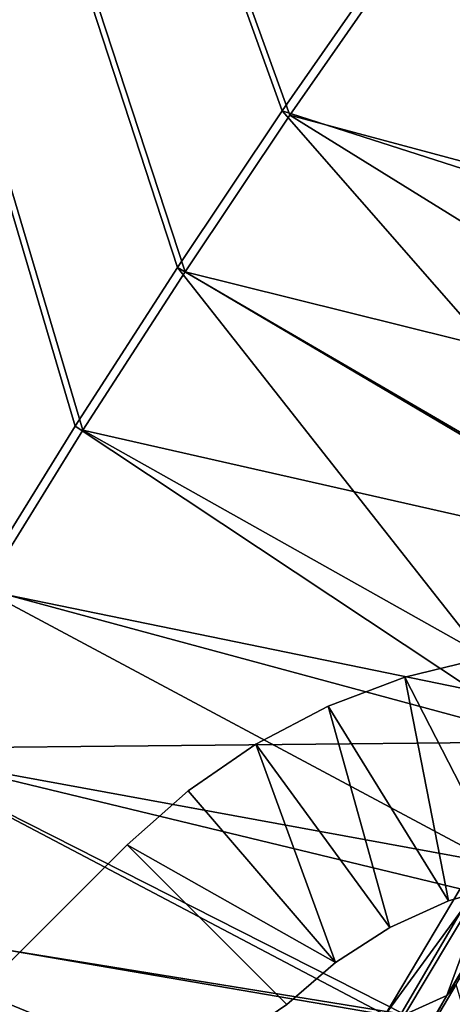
# Model space of a CAD drawing. Header units: metres. Extents: x -1 to 1402, y -1402 to 1.
# Tile 152 of 256: x 136 to 174, y -496 to -409. Entities that reach past the tile are written whole.
import ezdxf

# ---------------------------------------------------------------- set-up
doc = ezdxf.new("R2010")
doc.units = ezdxf.units.M

msp = doc.modelspace()

# ---------------------------------------------------------------- linework, layer by layer
at = {"layer": 'None0'}
for points in [[(11.242748, -7.263255), (132.340759, -459.605499), (141.127594, -445.420471)], [(141.127594, -445.420471), (150.163284, -431.39267), (11.242748, -7.263255)], [(150.163284, -431.39267), (159.443253, -417.525238), (11.242748, -7.263255)], [(11.242748, -7.263255), (159.443253, -417.525238), (168.963058, -403.82132)], [(168.297318, -403.422211, -3), (158.767548, -417.142334, -3), (11.242748, -7.263255, -3)], [(158.767548, -417.142334, -3), (149.477982, -431.026184, -3), (11.242748, -7.263255, -3)], [(11.242748, -7.263255, -3), (149.477982, -431.026184, -3), (140.433075, -445.070679, -3)], [(140.433075, -445.070679, -3), (131.637405, -459.272583, -3), (11.242748, -7.263255, -3)], [(219.878418, -418.210114, -32.14352), (168.297318, -403.422211, -3), (178.062958, -389.868988, -3)], [(168.963058, -403.82132), (221.224121, -418.899567, -29.558329), (178.718384, -390.284088)], [(209.022079, -433.288483, -32.146709), (158.767548, -417.142334, -3), (168.297318, -403.422211, -3)], [(159.443253, -417.525238), (212.026627, -431.625275, -29.561007), (168.963058, -403.82132)], [(219.878418, -418.210114, -32.14352), (209.022079, -433.288483, -32.146709), (168.297318, -403.422211, -3)], [(212.026627, -431.625275, -29.561007), (221.224121, -418.899567, -29.558329), (168.963058, -403.82132)], [(193.188416, -456.504669, -32.1521), (149.477982, -431.026184, -3), (158.767548, -417.142334, -3)], [(150.163284, -431.39267), (203.020798, -444.546478, -29.563908), (159.443253, -417.525238)], [(209.022079, -433.288483, -32.146709), (193.188416, -456.504669, -32.1521), (158.767548, -417.142334, -3)], [(203.020798, -444.546478, -29.563908), (212.026627, -431.625275, -29.561007), (159.443253, -417.525238)], [(182.542023, -473.034241, -32.156273), (140.433075, -445.070679, -3), (149.477982, -431.026184, -3)], [(141.127594, -445.420471), (194.323196, -457.494965, -29.566992), (150.163284, -431.39267)], [(193.188416, -456.504669, -32.1521), (182.542023, -473.034241, -32.156273), (149.477982, -431.026184, -3)], [(194.323196, -457.494965, -29.566992), (203.020798, -444.546478, -29.563908), (150.163284, -431.39267)], [(182.542023, -473.034241, -32.156273), (131.637405, -459.272583, -3), (140.433075, -445.070679, -3)], [(132.340759, -459.605499), (185.851593, -470.589752, -29.570282), (141.127594, -445.420471)], [(185.851593, -470.589752, -29.570282), (194.323196, -457.494965, -29.566992), (141.127594, -445.420471)], [(123.095718, -473.628662, -3), (131.637405, -459.272583, -3), (182.542023, -473.034241, -32.156273)], [(123.80751, -473.944519), (177.610626, -483.827606, -29.57378), (132.340759, -459.605499)], [(177.610626, -483.827606, -29.57378), (185.851593, -470.589752, -29.570282), (132.340759, -459.605499)], [(167.858917, -497.232941, -32.162853), (114.812889, -488.13562, -3), (123.095718, -473.628662, -3)], [(174.501846, -486.069183, -32.159752), (123.095718, -473.628662, -3), (182.542023, -473.034241, -32.156273)], [(174.501846, -486.069183, -32.159752), (167.858917, -497.232941, -32.162853), (123.095718, -473.628662, -3)], [(115.532715, -488.434174), (169.604843, -497.205322, -29.57748), (123.80751, -473.944519)], [(169.604843, -497.205322, -29.57748), (177.610626, -483.827606, -29.57378), (123.80751, -473.944519)], [(181.263885, -482.359192, -30.927504), (173.317032, -495.504059, -30.923758), (178.249863, -487.715027, -32.252529)], [(173.317032, -495.504059, -30.923758), (181.263885, -482.359192, -30.927504), (177.610626, -483.827606, -29.57378)], [(169.604843, -497.205322, -29.57748), (173.317032, -495.504059, -30.923758), (177.610626, -483.827606, -29.57378)], [(167.858917, -497.232941, -32.162853), (174.501846, -486.069183, -32.159752), (174.696533, -487.905945, -32.845402)], [(161.92189, -507.538605, -32.165817), (106.793953, -502.7901, -3), (114.812889, -488.13562, -3)], [(107.521416, -503.071198), (162.015945, -510.405243, -29.581293), (115.532715, -488.434174)], [(167.858917, -497.232941, -32.162853), (161.92189, -507.538605, -32.165817), (114.812889, -488.13562, -3)], [(162.015945, -510.405243, -29.581293), (169.604843, -497.205322, -29.57748), (115.532715, -488.434174)], [(167.858917, -497.232941, -32.162853), (174.696533, -487.905945, -32.845402), (163.292206, -507.348785, -32.845406)], [(163.292206, -507.348785, -32.845406), (174.696533, -487.905945, -32.845402), (174.932266, -498.210632, -60.440041)], [(178.249863, -487.715027, -32.252529), (173.317032, -495.504059, -30.923758), (174.149628, -494.537354, -32.24633)], [(173.317032, -495.504059, -30.923758), (170.107727, -501.402344, -32.239944), (174.149628, -494.537354, -32.24633)], [(174.149628, -494.537354, -32.24633), (170.107727, -501.402344, -32.239944), (176.278397, -501.774963, -59.852123)], [(173.317032, -495.504059, -30.923758), (165.278, -509.351685, -30.919647), (170.107727, -501.402344, -32.239944)], [(165.278, -509.351685, -30.919647), (173.317032, -495.504059, -30.923758), (169.604843, -497.205322, -29.57748)]]:
    msp.add_3dface(points, dxfattribs=at)
at = {"layer": 'None01'}
for points in [[(176.636368, -465.585052, -521.977783), (169.601486, -467.319, -521.977783), (178.949066, -485.516357, -521.977783)], [(176.636368, -465.585052, -541.977783), (169.601486, -467.319, -541.977783), (176.636368, -465.585052, -521.977783)], [(176.636368, -465.585052, -521.977783), (169.601486, -467.319, -541.977783), (169.601486, -467.319, -521.977783)], [(169.601486, -467.319, -541.977783), (176.636368, -465.585052, -541.977783), (178.949066, -485.516357, -541.977783)], [(169.601486, -467.319, -521.977783), (162.826904, -469.888245, -521.977783), (173.473099, -487.124268, -521.977783)], [(169.601486, -467.319, -541.977783), (162.826904, -469.888245, -541.977783), (169.601486, -467.319, -521.977783)], [(169.601486, -467.319, -521.977783), (162.826904, -469.888245, -541.977783), (162.826904, -469.888245, -521.977783)], [(162.826904, -469.888245, -541.977783), (169.601486, -467.319, -541.977783), (173.473099, -487.124268, -541.977783)], [(178.949066, -485.516357, -521.977783), (169.601486, -467.319, -521.977783), (173.473099, -487.124268, -521.977783)], [(173.473099, -487.124268, -541.977783), (169.601486, -467.319, -541.977783), (178.949066, -485.516357, -541.977783)], [(162.826904, -469.888245, -521.977783), (156.411407, -473.255371, -521.977783), (168.281708, -489.495087, -521.977783)], [(162.826904, -469.888245, -541.977783), (156.411407, -473.255371, -541.977783), (162.826904, -469.888245, -521.977783)], [(162.826904, -469.888245, -521.977783), (156.411407, -473.255371, -541.977783), (156.411407, -473.255371, -521.977783)], [(156.411407, -473.255371, -541.977783), (162.826904, -469.888245, -541.977783), (168.281708, -489.495087, -541.977783)], [(173.473099, -487.124268, -521.977783), (162.826904, -469.888245, -521.977783), (168.281708, -489.495087, -521.977783)], [(168.281708, -489.495087, -541.977783), (162.826904, -469.888245, -541.977783), (173.473099, -487.124268, -541.977783)], [(156.411407, -473.255371, -521.977783), (150.448547, -477.371246, -521.977783), (163.48056, -492.580597, -521.977783)], [(156.411407, -473.255371, -541.977783), (150.448547, -477.371246, -541.977783), (156.411407, -473.255371, -521.977783)], [(156.411407, -473.255371, -521.977783), (150.448547, -477.371246, -541.977783), (150.448547, -477.371246, -521.977783)], [(163.48056, -492.580597, -541.977783), (150.448547, -477.371246, -541.977783), (156.411407, -473.255371, -541.977783)], [(168.281708, -489.495087, -521.977783), (156.411407, -473.255371, -521.977783), (163.48056, -492.580597, -521.977783)], [(163.48056, -492.580597, -541.977783), (156.411407, -473.255371, -541.977783), (168.281708, -489.495087, -541.977783)], [(163.48056, -492.580597, -521.977783), (150.448547, -477.371246, -521.977783), (145.025269, -482.175842, -521.977783)], [(150.448547, -477.371246, -541.977783), (145.025269, -482.175842, -541.977783), (150.448547, -477.371246, -521.977783)], [(150.448547, -477.371246, -521.977783), (145.025269, -482.175842, -541.977783), (145.025269, -482.175842, -521.977783)], [(145.025269, -482.175842, -541.977783), (150.448547, -477.371246, -541.977783), (163.48056, -492.580597, -541.977783)], [(145.025269, -482.175842, -521.977783), (70.674828, -556.526245, -521.977783), (159.167404, -496.317963, -521.977783)], [(145.025269, -482.175842, -521.977783), (145.025269, -482.175842, -541.977783), (70.674828, -556.526245, -521.977783)], [(145.025269, -482.175842, -541.977783), (70.674828, -556.526245, -541.977783), (70.674828, -556.526245, -521.977783)], [(70.674828, -556.526245, -541.977783), (145.025269, -482.175842, -541.977783), (159.167404, -496.317963, -541.977783)], [(163.48056, -492.580597, -521.977783), (145.025269, -482.175842, -521.977783), (159.167404, -496.317963, -521.977783)], [(159.167404, -496.317963, -541.977783), (145.025269, -482.175842, -541.977783), (163.48056, -492.580597, -541.977783)], [(173.473099, -487.124268, -541.977783), (178.949066, -485.516357, -541.977783), (173.473099, -487.124268, -521.977783)], [(178.949066, -485.516357, -541.977783), (178.949066, -485.516357, -521.977783), (173.473099, -487.124268, -521.977783)], [(168.281708, -489.495087, -541.977783), (173.473099, -487.124268, -541.977783), (168.281708, -489.495087, -521.977783)], [(173.473099, -487.124268, -541.977783), (173.473099, -487.124268, -521.977783), (168.281708, -489.495087, -521.977783)], [(163.48056, -492.580597, -541.977783), (168.281708, -489.495087, -541.977783), (163.48056, -492.580597, -521.977783)], [(168.281708, -489.495087, -541.977783), (168.281708, -489.495087, -521.977783), (163.48056, -492.580597, -521.977783)], [(159.167404, -496.317963, -541.977783), (163.48056, -492.580597, -541.977783), (159.167404, -496.317963, -521.977783)], [(163.48056, -492.580597, -541.977783), (163.48056, -492.580597, -521.977783), (159.167404, -496.317963, -521.977783)]]:
    msp.add_3dface(points, dxfattribs=at)

doc.saveas('drawing.dxf')
